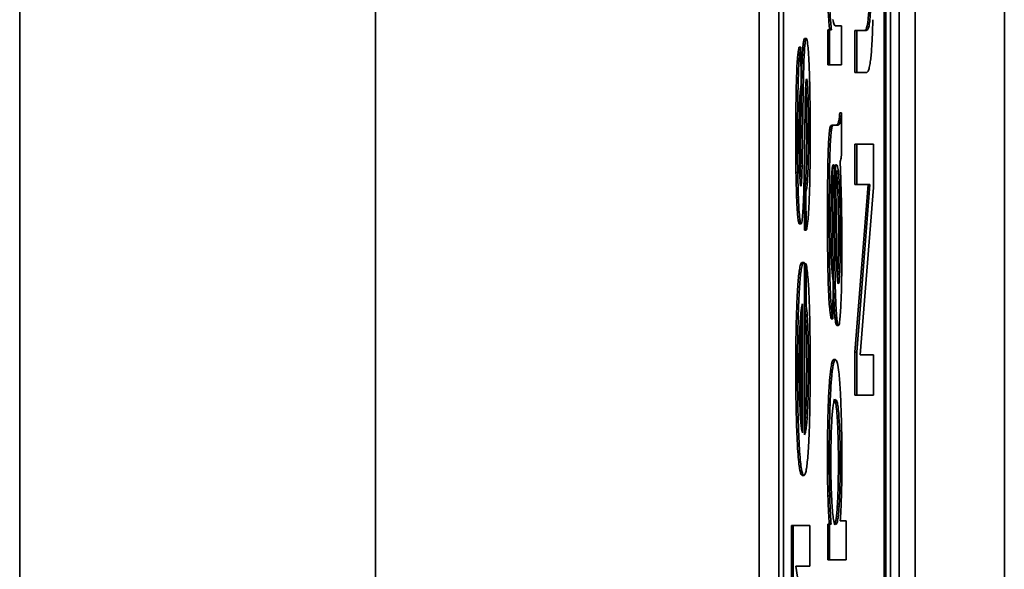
# Model space of a CAD drawing. Header units: millimetres. Extents: x 87 to 338, y 221 to 401.
# Tile 15 of 21: x 327 to 338, y 336 to 342. Entities that reach past the tile are written whole.
import ezdxf

# ---------------------------------------------------------------- set-up
doc = ezdxf.new("R2010")
doc.units = ezdxf.units.MM
doc.header["$LTSCALE"] = 2

msp = doc.modelspace()

# ---------------------------------------------------------------- linework, layer by layer
at = {"color": 7, "linetype": 'Continuous', "lineweight": 35}
for p, q in [((336.867, 224.86), (336.867, 394.665)), ((335.297, 376.75), (335.297, 315.95)), ((335.517, 376.75), (335.517, 315.95)), ((335.569, 376.75), (335.569, 315.95)), ((336.7, 315.95), (336.7, 376.75)), ((336.72, 315.95), (336.72, 376.75)), ((336.773, 315.95), (336.773, 376.75)), ((337.049, 224.877), (337.049, 355.26)), ((338.05, 224.877), (338.05, 355.26)), ((326.992, 272.596), (326.992, 349.339)), ((330.986, 349.339), (330.986, 272.596)), ((336.067, 341.75), (336.067, 342.145)), ((336.087, 342.145), (336.067, 342.145)), ((336.087, 341.75), (336.087, 342.145)), ((336.087, 342.145), (336.107, 342.145)), ((336.151, 342.189), (336.222, 342.189)), ((336.222, 342.189), (336.222, 341.75)), ((336.372, 341.665), (336.372, 342.138)), ((336.392, 342.138), (336.372, 342.138)), ((336.392, 341.665), (336.392, 342.138)), ((336.392, 342.138), (336.5, 342.138)), ((336.536, 342.225), (336.516, 342.225)), ((335.827, 342.047), (335.807, 342.047)), ((335.766, 341.949), (335.746, 341.949)), ((335.766, 341.949), (335.769, 341.52)), ((335.807, 341.942), (335.787, 341.942)), ((335.745, 341.798), (335.725, 341.798)), ((336.087, 341.75), (336.067, 341.75)), ((336.222, 341.75), (336.087, 341.75)), ((335.795, 341.652), (335.775, 341.652)), ((336.392, 341.665), (336.372, 341.665)), ((336.5, 341.665), (336.392, 341.665)), ((335.732, 341.457), (335.712, 341.457)), ((335.844, 341.449), (335.824, 341.449)), ((336.222, 341.212), (336.202, 341.212)), ((336.222, 341.212), (336.222, 340.753)), ((336.114, 341.051), (336.094, 341.051)), ((336.135, 341.073), (336.115, 341.073)), ((336.135, 341.073), (336.165, 341.073)), ((336.206, 341.101), (336.186, 341.101)), ((335.728, 340.921), (335.708, 340.921)), ((335.784, 341.002), (335.764, 341.002)), ((335.851, 341), (335.831, 341)), ((336.098, 340.914), (336.078, 340.914)), ((336.372, 340.407), (336.372, 340.861)), ((336.392, 340.861), (336.372, 340.861)), ((336.392, 340.407), (336.392, 340.861)), ((336.392, 340.861), (336.579, 340.861)), ((336.579, 340.861), (336.579, 340.376)), ((335.778, 340.614), (335.758, 340.614)), ((336.088, 340.609), (336.068, 340.609)), ((336.163, 340.629), (336.154, 340.629)), ((335.73, 340.541), (335.71, 340.541)), ((335.843, 340.532), (335.823, 340.532)), ((336.186, 340.558), (336.166, 340.558)), ((335.772, 340.446), (335.752, 340.446)), ((336.372, 338.527), (336.519, 340.407)), ((336.392, 340.407), (336.372, 340.407)), ((336.392, 338.527), (336.539, 340.407)), ((336.539, 340.407), (336.392, 340.407)), ((336.579, 340.376), (336.432, 338.496)), ((335.737, 340.262), (335.717, 340.262)), ((335.806, 339.894), (335.802, 340.328)), ((335.822, 340.328), (335.802, 340.328)), ((335.826, 339.894), (335.822, 340.328)), ((336.202, 340.267), (336.182, 340.267)), ((335.75, 340.046), (335.73, 340.046)), ((336.083, 340.069), (336.064, 340.069)), ((335.767, 339.966), (335.747, 339.966)), ((335.826, 339.894), (335.806, 339.894)), ((336.144, 339.844), (336.124, 339.844)), ((336.207, 339.815), (336.187, 339.815)), ((335.798, 339.532), (335.778, 339.532)), ((335.804, 339.53), (335.804, 337.596)), ((335.804, 339.327), (335.806, 339.517)), ((335.826, 339.517), (335.806, 339.517)), ((335.823, 339.063), (335.826, 339.517)), ((336.088, 339.481), (336.068, 339.481)), ((336.148, 339.454), (336.128, 339.454)), ((336.176, 339.346), (336.181, 339.426)), ((336.201, 339.426), (336.181, 339.426)), ((336.128, 339.329), (336.125, 338.9)), ((335.746, 339.202), (335.726, 339.202)), ((336.155, 339.138), (336.135, 339.138)), ((335.785, 337.62), (335.785, 339.068)), ((335.823, 339.063), (335.804, 339.063)), ((336.102, 339.093), (336.082, 339.093)), ((335.766, 337.73), (335.766, 338.971)), ((336.125, 338.9), (336.105, 338.9)), ((336.168, 338.911), (336.148, 338.911)), ((336.186, 338.824), (336.167, 338.824)), ((335.844, 338.792), (335.824, 338.792)), ((336.372, 338.041), (336.372, 338.527)), ((336.392, 338.527), (336.372, 338.527)), ((336.392, 338.041), (336.392, 338.527)), ((336.432, 338.496), (336.579, 338.496)), ((336.579, 338.496), (336.579, 338.041)), ((335.851, 338.38), (335.831, 338.38)), ((336.153, 338.444), (336.133, 338.444)), ((335.728, 338.353), (335.708, 338.353)), ((336.118, 338.314), (336.098, 338.314)), ((336.392, 338.041), (336.372, 338.041)), ((336.579, 338.041), (336.392, 338.041)), ((336.092, 337.93), (336.072, 337.93)), ((335.839, 337.838), (335.819, 337.838)), ((336.193, 337.785), (336.173, 337.785)), ((335.747, 337.479), (335.727, 337.479)), ((336.083, 337.344), (336.064, 337.344)), ((336.206, 337.284), (336.186, 337.284)), ((335.8, 337.142), (335.78, 337.142)), ((336.089, 336.913), (336.069, 336.913)), ((336.194, 336.793), (336.174, 336.793)), ((336.067, 336.193), (336.067, 336.593)), ((336.087, 336.593), (336.067, 336.593)), ((336.087, 336.193), (336.087, 336.593)), ((336.087, 336.593), (336.104, 336.593)), ((336.208, 336.632), (336.274, 336.632)), ((336.274, 336.632), (336.274, 336.193)), ((335.659, 335.943), (335.659, 336.58)), ((335.679, 336.58), (335.659, 336.58)), ((335.679, 335.943), (335.679, 336.58)), ((335.679, 336.58), (335.866, 336.58)), ((335.866, 336.58), (335.866, 336.124)), ((336.087, 336.193), (336.067, 336.193)), ((336.274, 336.193), (336.087, 336.193)), ((335.866, 336.124), (335.71, 336.124)), ((335.71, 336.124), (335.866, 335.084))]:
    msp.add_line(p, q, dxfattribs=at)
for points, knots in [([(336.516, 342.225), (336.518, 342.243), (336.522, 342.278), (336.529, 342.374), (336.532, 342.466), (336.534, 342.522)], [0, 0, 0, 0, 0.281517, 0.556646, 1, 1, 1, 1]), ([(336.536, 342.225), (336.538, 342.243), (336.542, 342.278), (336.549, 342.374), (336.552, 342.466), (336.554, 342.522)], [0, 0, 0, 0, 0.281517, 0.556647, 1, 1, 1, 1]), ([(336.087, 342.145), (336.085, 342.171), (336.08, 342.22), (336.075, 342.296), (336.071, 342.362), (336.069, 342.405), (336.068, 342.424)], [0, 0, 0, 0, 0.351136, 0.645101, 0.837958, 1, 1, 1, 1]), ([(336.107, 342.145), (336.105, 342.171), (336.1, 342.22), (336.095, 342.296), (336.091, 342.362), (336.089, 342.405), (336.088, 342.424)], [0, 0, 0, 0, 0.351135, 0.645101, 0.837956, 1, 1, 1, 1]), ([(336.124, 342.262), (336.129, 342.238), (336.138, 342.195), (336.147, 342.191), (336.151, 342.189)], [0, 0, 0, 0, 0.543522, 1, 1, 1, 1]), ([(336.574, 342.258), (336.572, 342.202), (336.568, 342.09), (336.562, 341.962), (336.555, 341.866), (336.55, 341.823), (336.547, 341.801)], [0, 0, 0, 0, 0.2856984, 0.561456, 0.7780361, 1, 1, 1, 1]), ([(336.48, 342.138), (336.485, 342.139), (336.492, 342.141), (336.502, 342.16), (336.51, 342.186), (336.514, 342.213), (336.516, 342.225)], [0, 0, 0, 0, 0.3478823, 0.6417621, 0.8360988, 1, 1, 1, 1]), ([(336.5, 342.138), (336.505, 342.139), (336.512, 342.141), (336.522, 342.16), (336.53, 342.186), (336.534, 342.213), (336.536, 342.225)], [0, 0, 0, 0, 0.3478816, 0.6417628, 0.8360997, 1, 1, 1, 1]), ([(335.787, 341.942), (335.788, 341.96), (335.792, 341.997), (335.798, 342.038), (335.803, 342.044), (335.807, 342.047)], [0, 0, 0, 0, 0.2619169, 0.5334346, 1, 1, 1, 1]), ([(335.807, 341.942), (335.808, 341.96), (335.812, 341.997), (335.818, 342.038), (335.823, 342.044), (335.827, 342.047)], [0, 0, 0, 0, 0.261917, 0.533436, 1, 1, 1, 1]), ([(335.827, 342.047), (335.829, 342.045), (335.833, 342.041), (335.84, 342.004), (335.845, 341.951), (335.848, 341.919)], [0, 0, 0, 0, 0.276634, 0.551795, 1, 1, 1, 1]), ([(335.725, 341.798), (335.726, 341.818), (335.73, 341.859), (335.737, 341.913), (335.742, 341.935), (335.746, 341.949)], [0, 0, 0, 0, 0.249883, 0.5204615, 1, 1, 1, 1]), ([(335.745, 341.798), (335.746, 341.818), (335.75, 341.859), (335.757, 341.913), (335.762, 341.935), (335.766, 341.949)], [0, 0, 0, 0, 0.249882, 0.520461, 1, 1, 1, 1]), ([(335.775, 341.652), (335.776, 341.685), (335.777, 341.75), (335.781, 341.852), (335.785, 341.908), (335.787, 341.942)], [0, 0, 0, 0, 0.291608, 0.570906, 1, 1, 1, 1]), ([(335.795, 341.652), (335.796, 341.685), (335.797, 341.75), (335.801, 341.852), (335.805, 341.908), (335.807, 341.942)], [0, 0, 0, 0, 0.291609, 0.570906, 1, 1, 1, 1]), ([(335.848, 341.919), (335.85, 341.893), (335.854, 341.841), (335.859, 341.719), (335.862, 341.615), (335.864, 341.549)], [0, 0, 0, 0, 0.269438, 0.543349, 1, 1, 1, 1]), ([(335.712, 341.457), (335.713, 341.498), (335.715, 341.575), (335.719, 341.696), (335.722, 341.76), (335.725, 341.798)], [0, 0, 0, 0, 0.312571, 0.596202, 1, 1, 1, 1]), ([(335.732, 341.457), (335.733, 341.498), (335.735, 341.575), (335.739, 341.696), (335.742, 341.76), (335.745, 341.798)], [0, 0, 0, 0, 0.312572, 0.596201, 1, 1, 1, 1]), ([(336.547, 341.801), (336.544, 341.778), (336.536, 341.726), (336.525, 341.69), (336.513, 341.668), (336.505, 341.666), (336.5, 341.665)], [0, 0, 0, 0, 0.2337719, 0.5015353, 0.7383864, 1, 1, 1, 1]), ([(335.764, 341.002), (335.765, 341.082), (335.767, 341.227), (335.77, 341.412), (335.773, 341.55), (335.774, 341.621), (335.775, 341.652)], [0, 0, 0, 0, 0.363703, 0.662077, 0.85092, 1, 1, 1, 1]), ([(335.784, 341.002), (335.785, 341.082), (335.787, 341.227), (335.79, 341.412), (335.793, 341.55), (335.794, 341.621), (335.795, 341.652)], [0, 0, 0, 0, 0.363703, 0.662078, 0.85092, 1, 1, 1, 1]), ([(335.829, 341.595), (335.828, 341.594), (335.825, 341.59), (335.82, 341.551), (335.818, 341.499), (335.817, 341.465)], [0, 0, 0, 0, 0.284094, 0.552422, 1, 1, 1, 1]), ([(335.844, 341.449), (335.843, 341.473), (335.841, 341.52), (335.836, 341.581), (335.831, 341.59), (335.829, 341.595)], [0, 0, 0, 0, 0.303111, 0.57985, 1, 1, 1, 1]), ([(335.769, 341.52), (335.767, 341.513), (335.763, 341.499), (335.757, 341.448), (335.754, 341.387), (335.752, 341.35)], [0, 0, 0, 0, 0.297689, 0.575276, 1, 1, 1, 1]), ([(335.817, 341.465), (335.816, 341.442), (335.814, 341.383), (335.813, 341.279), (335.811, 341.153), (335.81, 341.065), (335.809, 341.016)], [0, 0, 0, 0, 0.1682417, 0.4226405, 0.6840787, 1, 1, 1, 1]), ([(335.824, 341.449), (335.823, 341.475), (335.822, 341.505), (335.82, 341.524), (335.82, 341.526)], [0, 0, 0, 0, 0.8901958, 1, 1, 1, 1]), ([(335.864, 341.549), (335.865, 341.503), (335.867, 341.408), (335.869, 341.225), (335.869, 341.088), (335.869, 341.002)], [0, 0, 0, 0, 0.266296, 0.541419, 1, 1, 1, 1]), ([(335.708, 340.921), (335.708, 340.976), (335.708, 341.083), (335.709, 341.264), (335.711, 341.385), (335.712, 341.457)], [0, 0, 0, 0, 0.30258, 0.586157, 1, 1, 1, 1]), ([(335.728, 340.921), (335.728, 340.976), (335.728, 341.083), (335.729, 341.264), (335.731, 341.385), (335.732, 341.457)], [0, 0, 0, 0, 0.30258, 0.586157, 1, 1, 1, 1]), ([(335.752, 341.35), (335.751, 341.321), (335.749, 341.262), (335.747, 341.127), (335.747, 341.021), (335.747, 340.953)], [0, 0, 0, 0, 0.245658, 0.5128, 1, 1, 1, 1]), ([(335.831, 341), (335.83, 341.052), (335.83, 341.15), (335.829, 341.277), (335.827, 341.377), (335.825, 341.425), (335.824, 341.449)], [0, 0, 0, 0, 0.331936, 0.618498, 0.817554, 1, 1, 1, 1]), ([(335.851, 341), (335.85, 341.052), (335.85, 341.15), (335.849, 341.277), (335.847, 341.377), (335.845, 341.425), (335.844, 341.449)], [0, 0, 0, 0, 0.331936, 0.618499, 0.817555, 1, 1, 1, 1]), ([(336.186, 341.101), (336.189, 341.115), (336.195, 341.139), (336.2, 341.19), (336.202, 341.212)], [0, 0, 0, 0, 0.555377, 1, 1, 1, 1]), ([(336.206, 341.101), (336.209, 341.115), (336.215, 341.139), (336.22, 341.19), (336.222, 341.212)], [0, 0, 0, 0, 0.555377, 1, 1, 1, 1]), ([(335.809, 341.016), (335.808, 340.934), (335.806, 340.783), (335.803, 340.592), (335.8, 340.451), (335.799, 340.378), (335.798, 340.346)], [0, 0, 0, 0, 0.363632, 0.662091, 0.850954, 1, 1, 1, 1]), ([(336.078, 340.914), (336.08, 340.948), (336.085, 341.011), (336.091, 341.038), (336.094, 341.051)], [0, 0, 0, 0, 0.534563, 1, 1, 1, 1]), ([(336.094, 341.051), (336.095, 341.055), (336.098, 341.064), (336.103, 341.069), (336.109, 341.072), (336.113, 341.073), (336.115, 341.073)], [0, 0, 0, 0, 0.191612, 0.451661, 0.70443, 1, 1, 1, 1]), ([(336.098, 340.914), (336.1, 340.948), (336.105, 341.011), (336.111, 341.038), (336.114, 341.051)], [0, 0, 0, 0, 0.534563, 1, 1, 1, 1]), ([(336.114, 341.051), (336.115, 341.055), (336.118, 341.064), (336.123, 341.069), (336.129, 341.072), (336.133, 341.073), (336.135, 341.073)], [0, 0, 0, 0, 0.1916114, 0.4516643, 0.7044288, 1, 1, 1, 1]), ([(336.145, 341.073), (336.149, 341.073), (336.156, 341.073), (336.166, 341.076), (336.174, 341.081), (336.18, 341.087), (336.184, 341.097), (336.186, 341.101)], [0, 0, 0, 0, 0.274854, 0.509155, 0.702936, 0.879404, 1, 1, 1, 1]), ([(336.165, 341.073), (336.169, 341.073), (336.176, 341.073), (336.186, 341.076), (336.194, 341.081), (336.2, 341.087), (336.204, 341.097), (336.206, 341.101)], [0, 0, 0, 0, 0.274854, 0.509156, 0.702936, 0.879405, 1, 1, 1, 1]), ([(335.71, 340.541), (335.709, 340.61), (335.708, 340.735), (335.708, 340.863), (335.708, 340.921)], [0, 0, 0, 0, 0.548481, 1, 1, 1, 1]), ([(335.73, 340.541), (335.729, 340.61), (335.728, 340.735), (335.728, 340.863), (335.728, 340.921)], [0, 0, 0, 0, 0.548481, 1, 1, 1, 1]), ([(335.747, 340.953), (335.747, 340.901), (335.747, 340.805), (335.748, 340.682), (335.749, 340.588), (335.751, 340.543), (335.752, 340.521)], [0, 0, 0, 0, 0.3468158, 0.6374848, 0.8310757, 1, 1, 1, 1]), ([(335.758, 340.614), (335.759, 340.633), (335.759, 340.684), (335.761, 340.771), (335.762, 340.881), (335.763, 340.959), (335.764, 341.002)], [0, 0, 0, 0, 0.148488, 0.399163, 0.667912, 1, 1, 1, 1]), ([(335.778, 340.614), (335.779, 340.633), (335.779, 340.684), (335.781, 340.771), (335.782, 340.881), (335.783, 340.959), (335.784, 341.002)], [0, 0, 0, 0, 0.148488, 0.399164, 0.667912, 1, 1, 1, 1]), ([(335.823, 340.532), (335.825, 340.566), (335.827, 340.636), (335.829, 340.754), (335.83, 340.877), (335.831, 340.958), (335.831, 341)], [0, 0, 0, 0, 0.248158, 0.515279, 0.74612, 1, 1, 1, 1]), ([(335.843, 340.532), (335.845, 340.566), (335.847, 340.636), (335.849, 340.754), (335.85, 340.877), (335.85, 340.958), (335.851, 341)], [0, 0, 0, 0, 0.248158, 0.515279, 0.74612, 1, 1, 1, 1]), ([(335.869, 341.002), (335.869, 340.914), (335.869, 340.748), (335.867, 340.532), (335.863, 340.36), (335.86, 340.273), (335.858, 340.231)], [0, 0, 0, 0, 0.326019, 0.611257, 0.812591, 1, 1, 1, 1]), ([(336.068, 340.609), (336.068, 340.645), (336.07, 340.713), (336.073, 340.821), (336.076, 340.88), (336.078, 340.914)], [0, 0, 0, 0, 0.320104, 0.606023, 1, 1, 1, 1]), ([(336.088, 340.609), (336.088, 340.645), (336.09, 340.713), (336.093, 340.821), (336.096, 340.88), (336.098, 340.914)], [0, 0, 0, 0, 0.320105, 0.606023, 1, 1, 1, 1]), ([(336.222, 340.753), (336.219, 340.73), (336.214, 340.687), (336.208, 340.672), (336.206, 340.665)], [0, 0, 0, 0, 0.535342, 1, 1, 1, 1]), ([(335.754, 340.48), (335.755, 340.495), (335.756, 340.533), (335.758, 340.583), (335.758, 340.614)], [0, 0, 0, 0, 0.3730769, 1, 1, 1, 1]), ([(335.772, 340.446), (335.773, 340.471), (335.776, 340.519), (335.778, 340.583), (335.778, 340.614)], [0, 0, 0, 0, 0.515616, 1, 1, 1, 1]), ([(336.064, 340.069), (336.064, 340.128), (336.064, 340.24), (336.065, 340.422), (336.067, 340.54), (336.068, 340.609)], [0, 0, 0, 0, 0.322345, 0.61027, 1, 1, 1, 1]), ([(336.083, 340.069), (336.084, 340.128), (336.084, 340.24), (336.085, 340.422), (336.087, 340.54), (336.088, 340.609)], [0, 0, 0, 0, 0.322346, 0.61027, 1, 1, 1, 1]), ([(336.13, 340.631), (336.128, 340.63), (336.123, 340.627), (336.118, 340.6), (336.113, 340.56), (336.111, 340.524), (336.11, 340.506)], [0, 0, 0, 0, 0.337849, 0.62321, 0.819102, 1, 1, 1, 1]), ([(336.124, 339.844), (336.123, 339.937), (336.122, 340.107), (336.12, 340.327), (336.119, 340.484), (336.117, 340.561), (336.117, 340.59)], [0, 0, 0, 0, 0.367111, 0.677731, 0.882564, 1, 1, 1, 1]), ([(336.136, 340.629), (336.135, 340.629), (336.133, 340.631), (336.131, 340.631), (336.13, 340.631)], [0, 0, 0, 0, 0.7032126, 1, 1, 1, 1]), ([(336.144, 339.844), (336.143, 339.937), (336.142, 340.107), (336.14, 340.327), (336.138, 340.497), (336.137, 340.587), (336.136, 340.629)], [0, 0, 0, 0, 0.348471, 0.64332, 0.837753, 1, 1, 1, 1]), ([(336.154, 340.629), (336.155, 340.578), (336.157, 340.466), (336.159, 340.291), (336.161, 340.103), (336.162, 339.978), (336.163, 339.911)], [0, 0, 0, 0, 0.219324, 0.485168, 0.727591, 1, 1, 1, 1]), ([(336.186, 340.558), (336.184, 340.57), (336.18, 340.597), (336.173, 340.623), (336.167, 340.627), (336.163, 340.629)], [0, 0, 0, 0, 0.22432, 0.489855, 1, 1, 1, 1]), ([(336.206, 340.665), (336.207, 340.621), (336.211, 340.535), (336.216, 340.381), (336.219, 340.264), (336.221, 340.195)], [0, 0, 0, 0, 0.310073, 0.595549, 1, 1, 1, 1]), ([(335.717, 340.262), (335.716, 340.307), (335.713, 340.395), (335.711, 340.493), (335.71, 340.541)], [0, 0, 0, 0, 0.513744, 1, 1, 1, 1]), ([(335.737, 340.262), (335.736, 340.307), (335.733, 340.395), (335.731, 340.493), (335.73, 340.541)], [0, 0, 0, 0, 0.513744, 1, 1, 1, 1]), ([(335.752, 340.521), (335.753, 340.5), (335.755, 340.458), (335.759, 340.405), (335.762, 340.396), (335.764, 340.391)], [0, 0, 0, 0, 0.309982, 0.587377, 1, 1, 1, 1]), ([(335.802, 340.328), (335.805, 340.336), (335.809, 340.353), (335.815, 340.402), (335.82, 340.462), (335.822, 340.509), (335.823, 340.532)], [0, 0, 0, 0, 0.304568, 0.58354, 0.79267, 1, 1, 1, 1]), ([(335.822, 340.328), (335.825, 340.336), (335.829, 340.353), (335.835, 340.402), (335.84, 340.462), (335.842, 340.509), (335.843, 340.532)], [0, 0, 0, 0, 0.30457, 0.58354, 0.79267, 1, 1, 1, 1]), ([(336.11, 340.506), (336.109, 340.472), (336.106, 340.399), (336.104, 340.273), (336.103, 340.14), (336.103, 340.052), (336.103, 340.006)], [0, 0, 0, 0, 0.242134, 0.507494, 0.740654, 1, 1, 1, 1]), ([(336.182, 340.267), (336.18, 340.302), (336.178, 340.371), (336.173, 340.476), (336.168, 340.527), (336.166, 340.558)], [0, 0, 0, 0, 0.28927, 0.567511, 1, 1, 1, 1]), ([(336.202, 340.267), (336.2, 340.302), (336.198, 340.371), (336.193, 340.476), (336.188, 340.527), (336.186, 340.558)], [0, 0, 0, 0, 0.289269, 0.567511, 1, 1, 1, 1]), ([(335.764, 340.391), (335.766, 340.394), (335.769, 340.4), (335.771, 340.431), (335.772, 340.446)], [0, 0, 0, 0, 0.555713, 1, 1, 1, 1]), ([(335.73, 340.046), (335.727, 340.079), (335.722, 340.137), (335.719, 340.224), (335.717, 340.262)], [0, 0, 0, 0, 0.559579, 1, 1, 1, 1]), ([(335.75, 340.046), (335.747, 340.079), (335.742, 340.137), (335.739, 340.224), (335.737, 340.262)], [0, 0, 0, 0, 0.559578, 1, 1, 1, 1]), ([(335.798, 340.346), (335.797, 340.313), (335.795, 340.249), (335.791, 340.148), (335.787, 340.095), (335.785, 340.063)], [0, 0, 0, 0, 0.2941784, 0.5739957, 1, 1, 1, 1]), ([(336.187, 339.815), (336.187, 339.861), (336.187, 339.951), (336.185, 340.106), (336.183, 340.207), (336.182, 340.267)], [0, 0, 0, 0, 0.293904, 0.574201, 1, 1, 1, 1]), ([(336.207, 339.815), (336.207, 339.861), (336.207, 339.951), (336.205, 340.106), (336.203, 340.207), (336.202, 340.267)], [0, 0, 0, 0, 0.293904, 0.574201, 1, 1, 1, 1]), ([(335.858, 340.231), (335.856, 340.185), (335.852, 340.09), (335.843, 339.995), (335.835, 339.929), (335.829, 339.906), (335.826, 339.894)], [0, 0, 0, 0, 0.260712, 0.529949, 0.755901, 1, 1, 1, 1]), ([(336.221, 340.195), (336.222, 340.108), (336.225, 339.95), (336.225, 339.785), (336.225, 339.71)], [0, 0, 0, 0, 0.550802, 1, 1, 1, 1]), ([(335.747, 339.966), (335.743, 339.97), (335.738, 339.978), (335.732, 340.025), (335.73, 340.046)], [0, 0, 0, 0, 0.5634319, 1, 1, 1, 1]), ([(335.767, 339.966), (335.763, 339.97), (335.758, 339.978), (335.752, 340.025), (335.75, 340.046)], [0, 0, 0, 0, 0.563433, 1, 1, 1, 1]), ([(335.785, 340.063), (335.782, 340.032), (335.776, 339.976), (335.77, 339.969), (335.767, 339.966)], [0, 0, 0, 0, 0.5552759, 1, 1, 1, 1]), ([(336.068, 339.481), (336.067, 339.53), (336.066, 339.632), (336.064, 339.828), (336.064, 339.976), (336.064, 340.069)], [0, 0, 0, 0, 0.258741, 0.532671, 1, 1, 1, 1]), ([(336.088, 339.481), (336.087, 339.53), (336.086, 339.632), (336.084, 339.828), (336.084, 339.976), (336.083, 340.069)], [0, 0, 0, 0, 0.25874, 0.532671, 1, 1, 1, 1]), ([(336.103, 340.006), (336.103, 339.953), (336.103, 339.853), (336.104, 339.723), (336.106, 339.622), (336.107, 339.572), (336.108, 339.548)], [0, 0, 0, 0, 0.337141, 0.625594, 0.822905, 1, 1, 1, 1]), ([(336.163, 339.911), (336.163, 339.865), (336.164, 339.78), (336.165, 339.65), (336.167, 339.571), (336.167, 339.528)], [0, 0, 0, 0, 0.358846, 0.656041, 1, 1, 1, 1]), ([(336.128, 339.454), (336.127, 339.482), (336.126, 339.543), (336.125, 339.673), (336.125, 339.776), (336.124, 339.844)], [0, 0, 0, 0, 0.2137349, 0.4788983, 1, 1, 1, 1]), ([(336.148, 339.454), (336.147, 339.482), (336.146, 339.543), (336.145, 339.673), (336.145, 339.776), (336.144, 339.844)], [0, 0, 0, 0, 0.2137349, 0.4788983, 1, 1, 1, 1]), ([(336.181, 339.426), (336.182, 339.453), (336.184, 339.51), (336.186, 339.609), (336.187, 339.712), (336.187, 339.78), (336.187, 339.815)], [0, 0, 0, 0, 0.243544, 0.50937, 0.741966, 1, 1, 1, 1]), ([(336.201, 339.426), (336.202, 339.453), (336.204, 339.51), (336.206, 339.609), (336.207, 339.712), (336.207, 339.78), (336.207, 339.815)], [0, 0, 0, 0, 0.243544, 0.50937, 0.741966, 1, 1, 1, 1]), ([(336.225, 339.71), (336.225, 339.635), (336.225, 339.494), (336.222, 339.31), (336.219, 339.163), (336.216, 339.09), (336.214, 339.054)], [0, 0, 0, 0, 0.318615, 0.600851, 0.804582, 1, 1, 1, 1]), ([(335.726, 339.202), (335.729, 339.241), (335.733, 339.32), (335.742, 339.408), (335.752, 339.478), (335.765, 339.524), (335.774, 339.53), (335.778, 339.532)], [0, 0, 0, 0, 0.168396, 0.34065, 0.52117, 0.749657, 1, 1, 1, 1]), ([(335.746, 339.202), (335.749, 339.241), (335.753, 339.32), (335.762, 339.408), (335.772, 339.478), (335.785, 339.524), (335.794, 339.53), (335.798, 339.532)], [0, 0, 0, 0, 0.168395, 0.34065, 0.521169, 0.749656, 1, 1, 1, 1]), ([(335.798, 339.532), (335.799, 339.532), (335.801, 339.532), (335.803, 339.53), (335.804, 339.53)], [0, 0, 0, 0, 0.4812314, 1, 1, 1, 1]), ([(335.826, 339.517), (335.829, 339.495), (335.836, 339.452), (335.845, 339.353), (335.853, 339.242), (335.856, 339.161), (335.858, 339.12)], [0, 0, 0, 0, 0.296778, 0.575289, 0.787709, 1, 1, 1, 1]), ([(336.082, 339.093), (336.08, 339.12), (336.077, 339.176), (336.072, 339.304), (336.07, 339.413), (336.068, 339.481)], [0, 0, 0, 0, 0.259096, 0.531147, 1, 1, 1, 1]), ([(336.102, 339.093), (336.1, 339.12), (336.097, 339.176), (336.092, 339.304), (336.09, 339.413), (336.088, 339.481)], [0, 0, 0, 0, 0.259097, 0.531147, 1, 1, 1, 1]), ([(336.108, 339.548), (336.109, 339.521), (336.112, 339.464), (336.117, 339.407), (336.123, 339.361), (336.126, 339.34), (336.128, 339.329)], [0, 0, 0, 0, 0.236486, 0.501132, 0.736454, 1, 1, 1, 1]), ([(336.167, 339.528), (336.168, 339.489), (336.17, 339.42), (336.174, 339.374), (336.175, 339.354)], [0, 0, 0, 0, 0.5704445, 1, 1, 1, 1]), ([(336.135, 339.138), (336.133, 339.193), (336.13, 339.293), (336.128, 339.404), (336.128, 339.454)], [0, 0, 0, 0, 0.550737, 1, 1, 1, 1]), ([(336.155, 339.138), (336.153, 339.193), (336.15, 339.293), (336.148, 339.404), (336.148, 339.454)], [0, 0, 0, 0, 0.550737, 1, 1, 1, 1]), ([(336.186, 339.293), (336.187, 339.295), (336.191, 339.299), (336.196, 339.338), (336.199, 339.392), (336.201, 339.426)], [0, 0, 0, 0, 0.285313, 0.557995, 1, 1, 1, 1]), ([(336.175, 339.354), (336.177, 339.335), (336.18, 339.299), (336.184, 339.295), (336.186, 339.293)], [0, 0, 0, 0, 0.5552311, 1, 1, 1, 1]), ([(335.708, 338.353), (335.708, 338.446), (335.708, 338.626), (335.713, 338.861), (335.719, 339.055), (335.724, 339.153), (335.726, 339.202)], [0, 0, 0, 0, 0.293324, 0.568119, 0.781163, 1, 1, 1, 1]), ([(335.728, 338.353), (335.728, 338.446), (335.728, 338.626), (335.733, 338.861), (335.739, 339.055), (335.744, 339.153), (335.746, 339.202)], [0, 0, 0, 0, 0.293324, 0.568119, 0.781162, 1, 1, 1, 1]), ([(336.148, 338.911), (336.145, 338.946), (336.14, 339.007), (336.137, 339.098), (336.135, 339.138)], [0, 0, 0, 0, 0.566616, 1, 1, 1, 1]), ([(336.168, 338.911), (336.165, 338.946), (336.16, 339.007), (336.157, 339.098), (336.155, 339.138)], [0, 0, 0, 0, 0.566616, 1, 1, 1, 1]), ([(335.785, 339.068), (335.782, 339.062), (335.777, 339.049), (335.77, 339.01), (335.764, 338.962), (335.761, 338.922), (335.76, 338.902)], [0, 0, 0, 0, 0.327764, 0.61482, 0.815886, 1, 1, 1, 1]), ([(335.824, 338.792), (335.823, 338.823), (335.82, 338.889), (335.813, 338.979), (335.808, 339.022), (335.804, 339.048)], [0, 0, 0, 0, 0.267438, 0.557264, 1, 1, 1, 1]), ([(335.844, 338.792), (335.842, 338.824), (335.84, 338.889), (335.833, 338.986), (335.827, 339.033), (335.823, 339.063)], [0, 0, 0, 0, 0.248018, 0.516802, 1, 1, 1, 1]), ([(335.858, 339.12), (335.86, 339.062), (335.864, 338.946), (335.867, 338.756), (335.869, 338.564), (335.869, 338.441), (335.869, 338.377)], [0, 0, 0, 0, 0.260289, 0.530862, 0.757226, 1, 1, 1, 1]), ([(336.105, 338.9), (336.103, 338.912), (336.098, 338.935), (336.09, 338.993), (336.085, 339.056), (336.082, 339.093)], [0, 0, 0, 0, 0.308902, 0.593476, 1, 1, 1, 1]), ([(336.125, 338.9), (336.123, 338.912), (336.118, 338.935), (336.11, 338.993), (336.105, 339.056), (336.102, 339.093)], [0, 0, 0, 0, 0.308902, 0.593476, 1, 1, 1, 1]), ([(336.214, 339.054), (336.212, 339.015), (336.208, 338.938), (336.201, 338.868), (336.194, 338.83), (336.189, 338.826), (336.186, 338.824)], [0, 0, 0, 0, 0.280228, 0.551951, 0.770048, 1, 1, 1, 1]), ([(335.76, 338.902), (335.758, 338.862), (335.753, 338.783), (335.749, 338.641), (335.747, 338.497), (335.747, 338.405), (335.747, 338.358)], [0, 0, 0, 0, 0.284508, 0.556012, 0.772188, 1, 1, 1, 1]), ([(336.167, 338.824), (336.163, 338.829), (336.157, 338.836), (336.151, 338.889), (336.148, 338.911)], [0, 0, 0, 0, 0.566677, 1, 1, 1, 1]), ([(336.186, 338.824), (336.183, 338.829), (336.177, 338.836), (336.171, 338.889), (336.168, 338.911)], [0, 0, 0, 0, 0.566677, 1, 1, 1, 1]), ([(335.831, 338.38), (335.83, 338.423), (335.83, 338.507), (335.828, 338.651), (335.826, 338.739), (335.824, 338.792)], [0, 0, 0, 0, 0.2964268, 0.5755221, 1, 1, 1, 1]), ([(335.851, 338.38), (335.85, 338.423), (335.85, 338.507), (335.848, 338.651), (335.846, 338.739), (335.844, 338.792)], [0, 0, 0, 0, 0.2964268, 0.5755221, 1, 1, 1, 1]), ([(335.819, 337.838), (335.821, 337.88), (335.825, 337.962), (335.828, 338.103), (335.83, 338.244), (335.83, 338.334), (335.831, 338.38)], [0, 0, 0, 0, 0.28163, 0.553713, 0.771273, 1, 1, 1, 1]), ([(335.839, 337.838), (335.841, 337.88), (335.845, 337.962), (335.848, 338.103), (335.85, 338.244), (335.85, 338.334), (335.851, 338.38)], [0, 0, 0, 0, 0.281629, 0.553712, 0.771273, 1, 1, 1, 1]), ([(335.869, 338.377), (335.869, 338.309), (335.869, 338.177), (335.867, 337.987), (335.864, 337.804), (335.859, 337.628), (335.854, 337.526), (335.851, 337.475)], [0, 0, 0, 0, 0.205584, 0.397864, 0.580659, 0.789878, 1, 1, 1, 1]), ([(336.098, 338.314), (336.101, 338.336), (336.107, 338.381), (336.119, 338.432), (336.128, 338.439), (336.133, 338.444)], [0, 0, 0, 0, 0.271414, 0.547682, 1, 1, 1, 1]), ([(336.118, 338.314), (336.121, 338.336), (336.127, 338.381), (336.139, 338.432), (336.148, 338.439), (336.153, 338.444)], [0, 0, 0, 0, 0.271414, 0.547682, 1, 1, 1, 1]), ([(336.153, 338.444), (336.157, 338.442), (336.165, 338.437), (336.177, 338.399), (336.186, 338.337), (336.191, 338.3)], [0, 0, 0, 0, 0.2947318, 0.5761226, 1, 1, 1, 1]), ([(335.727, 337.479), (335.723, 337.544), (335.717, 337.674), (335.711, 337.901), (335.708, 338.13), (335.708, 338.277), (335.708, 338.353)], [0, 0, 0, 0, 0.275959, 0.546593, 0.76629, 1, 1, 1, 1]), ([(335.747, 337.479), (335.743, 337.544), (335.737, 337.674), (335.731, 337.901), (335.728, 338.13), (335.728, 338.277), (335.728, 338.353)], [0, 0, 0, 0, 0.275958, 0.546593, 0.76629, 1, 1, 1, 1]), ([(335.747, 338.358), (335.747, 338.304), (335.747, 338.198), (335.749, 338.058), (335.753, 337.941), (335.756, 337.88), (335.757, 337.849)], [0, 0, 0, 0, 0.2895097, 0.5643622, 0.7790989, 1, 1, 1, 1]), ([(336.072, 337.93), (336.074, 337.976), (336.078, 338.068), (336.084, 338.172), (336.091, 338.255), (336.095, 338.294), (336.098, 338.314)], [0, 0, 0, 0, 0.272882, 0.547054, 0.768812, 1, 1, 1, 1]), ([(336.092, 337.93), (336.094, 337.976), (336.098, 338.068), (336.104, 338.172), (336.111, 338.255), (336.115, 338.294), (336.118, 338.314)], [0, 0, 0, 0, 0.272883, 0.547054, 0.768812, 1, 1, 1, 1]), ([(336.191, 338.3), (336.194, 338.272), (336.2, 338.217), (336.207, 338.112), (336.212, 338.001), (336.215, 337.924), (336.216, 337.885)], [0, 0, 0, 0, 0.291555, 0.569865, 0.784539, 1, 1, 1, 1]), ([(336.064, 337.344), (336.064, 337.405), (336.064, 337.523), (336.066, 337.681), (336.069, 337.817), (336.071, 337.893), (336.072, 337.93)], [0, 0, 0, 0, 0.291629, 0.569988, 0.784642, 1, 1, 1, 1]), ([(336.083, 337.344), (336.084, 337.405), (336.084, 337.523), (336.086, 337.681), (336.089, 337.817), (336.091, 337.893), (336.092, 337.93)], [0, 0, 0, 0, 0.291629, 0.569988, 0.784642, 1, 1, 1, 1]), ([(336.153, 337.994), (336.149, 337.992), (336.14, 337.987), (336.129, 337.942), (336.121, 337.878), (336.116, 337.819), (336.114, 337.791)], [0, 0, 0, 0, 0.329838, 0.615606, 0.815384, 1, 1, 1, 1]), ([(336.173, 337.785), (336.171, 337.822), (336.165, 337.899), (336.155, 337.957), (336.144, 337.99), (336.137, 337.993), (336.133, 337.994)], [0, 0, 0, 0, 0.233144, 0.496966, 0.733535, 1, 1, 1, 1]), ([(336.193, 337.785), (336.191, 337.822), (336.185, 337.899), (336.175, 337.957), (336.164, 337.99), (336.157, 337.993), (336.153, 337.994)], [0, 0, 0, 0, 0.233145, 0.496968, 0.733535, 1, 1, 1, 1]), ([(335.757, 337.849), (335.759, 337.813), (335.763, 337.741), (335.771, 337.675), (335.778, 337.635), (335.783, 337.625), (335.785, 337.62)], [0, 0, 0, 0, 0.266405, 0.536962, 0.76077, 1, 1, 1, 1]), ([(335.804, 337.674), (335.805, 337.677), (335.808, 337.694), (335.813, 337.747), (335.817, 337.808), (335.819, 337.838)], [0, 0, 0, 0, 0.1119696, 0.5657347, 1, 1, 1, 1]), ([(335.804, 337.596), (335.808, 337.603), (335.816, 337.616), (335.825, 337.672), (335.833, 337.746), (335.837, 337.808), (335.839, 337.838)], [0, 0, 0, 0, 0.316952, 0.599581, 0.804189, 1, 1, 1, 1]), ([(336.216, 337.885), (336.218, 337.835), (336.221, 337.735), (336.224, 337.585), (336.225, 337.444), (336.225, 337.357), (336.225, 337.313)], [0, 0, 0, 0, 0.28931, 0.567756, 0.783416, 1, 1, 1, 1]), ([(336.114, 337.791), (336.112, 337.752), (336.108, 337.679), (336.104, 337.55), (336.102, 337.424), (336.102, 337.344), (336.102, 337.304)], [0, 0, 0, 0, 0.299866, 0.574965, 0.785168, 1, 1, 1, 1]), ([(336.186, 337.284), (336.186, 337.337), (336.186, 337.442), (336.183, 337.58), (336.179, 337.695), (336.175, 337.755), (336.173, 337.785)], [0, 0, 0, 0, 0.274176, 0.543386, 0.763576, 1, 1, 1, 1]), ([(336.206, 337.284), (336.206, 337.337), (336.206, 337.442), (336.203, 337.58), (336.199, 337.695), (336.195, 337.755), (336.193, 337.785)], [0, 0, 0, 0, 0.274177, 0.543386, 0.763575, 1, 1, 1, 1]), ([(335.78, 337.142), (335.776, 337.144), (335.768, 337.148), (335.756, 337.184), (335.746, 337.246), (335.735, 337.338), (335.729, 337.433), (335.727, 337.479)], [0, 0, 0, 0, 0.21414, 0.411917, 0.596316, 0.801386, 1, 1, 1, 1]), ([(335.8, 337.142), (335.796, 337.144), (335.788, 337.148), (335.776, 337.184), (335.766, 337.246), (335.755, 337.338), (335.749, 337.433), (335.747, 337.479)], [0, 0, 0, 0, 0.21414, 0.411916, 0.596316, 0.801385, 1, 1, 1, 1]), ([(335.851, 337.475), (335.849, 337.436), (335.844, 337.357), (335.835, 337.268), (335.825, 337.197), (335.813, 337.15), (335.804, 337.145), (335.8, 337.142)], [0, 0, 0, 0, 0.169605, 0.342328, 0.522735, 0.750581, 1, 1, 1, 1]), ([(336.069, 336.913), (336.068, 336.948), (336.066, 337.019), (336.064, 337.164), (336.064, 337.275), (336.064, 337.344)], [0, 0, 0, 0, 0.258894, 0.531431, 1, 1, 1, 1]), ([(336.089, 336.913), (336.088, 336.948), (336.086, 337.019), (336.084, 337.164), (336.084, 337.275), (336.083, 337.344)], [0, 0, 0, 0, 0.258896, 0.531432, 1, 1, 1, 1]), ([(336.102, 337.304), (336.102, 337.252), (336.102, 337.149), (336.105, 337.014), (336.11, 336.898), (336.113, 336.838), (336.115, 336.806)], [0, 0, 0, 0, 0.264534, 0.531293, 0.755219, 1, 1, 1, 1]), ([(336.174, 336.793), (336.176, 336.831), (336.18, 336.905), (336.184, 337.034), (336.186, 337.162), (336.186, 337.243), (336.186, 337.284)], [0, 0, 0, 0, 0.295163, 0.569566, 0.781729, 1, 1, 1, 1]), ([(336.194, 336.793), (336.196, 336.831), (336.2, 336.905), (336.204, 337.034), (336.206, 337.162), (336.206, 337.243), (336.206, 337.284)], [0, 0, 0, 0, 0.295163, 0.569566, 0.78173, 1, 1, 1, 1]), ([(336.225, 337.313), (336.225, 337.234), (336.225, 337.097), (336.222, 336.972), (336.22, 336.919)], [0, 0, 0, 0, 0.572387, 1, 1, 1, 1]), ([(336.084, 336.593), (336.082, 336.619), (336.079, 336.671), (336.073, 336.775), (336.07, 336.861), (336.069, 336.913)], [0, 0, 0, 0, 0.299537, 0.581756, 1, 1, 1, 1]), ([(336.104, 336.593), (336.102, 336.619), (336.099, 336.671), (336.093, 336.775), (336.09, 336.861), (336.089, 336.913)], [0, 0, 0, 0, 0.299536, 0.581758, 1, 1, 1, 1]), ([(336.22, 336.919), (336.219, 336.857), (336.215, 336.75), (336.21, 336.667), (336.208, 336.632)], [0, 0, 0, 0, 0.570787, 1, 1, 1, 1]), ([(336.115, 336.806), (336.118, 336.769), (336.124, 336.69), (336.134, 336.63), (336.145, 336.596), (336.152, 336.592), (336.155, 336.59)], [0, 0, 0, 0, 0.242261, 0.508287, 0.741447, 1, 1, 1, 1]), ([(336.135, 336.59), (336.14, 336.593), (336.148, 336.598), (336.159, 336.642), (336.168, 336.706), (336.172, 336.765), (336.174, 336.793)], [0, 0, 0, 0, 0.332683, 0.619229, 0.817912, 1, 1, 1, 1]), ([(336.155, 336.59), (336.16, 336.593), (336.168, 336.598), (336.179, 336.642), (336.188, 336.706), (336.192, 336.765), (336.194, 336.793)], [0, 0, 0, 0, 0.3326838, 0.6192288, 0.8179121, 1, 1, 1, 1])]:
    msp.add_open_spline(points, degree=3, knots=knots, dxfattribs=at)

doc.saveas('drawing.dxf')
